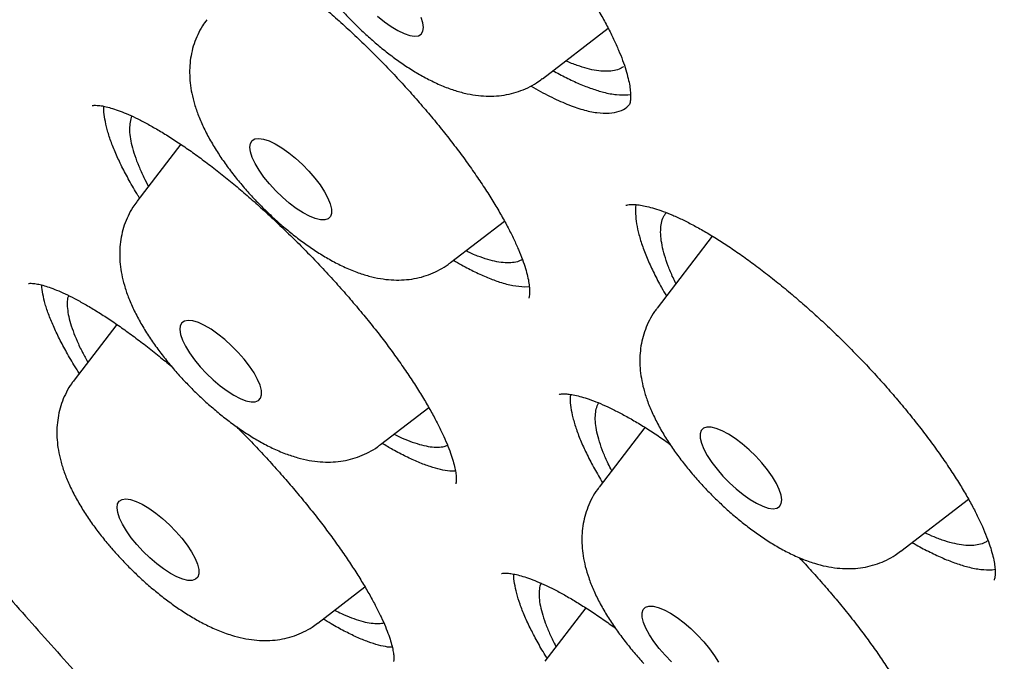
# Model space of a CAD drawing. Header units: millimetres. Extents: x 8 to 806, y 12 to 1720.
# Tile 12 of 130: x 604.56 to 611.77, y 644.35 to 649.04. Entities that reach past the tile are written whole.
import ezdxf

# ---------------------------------------------------------------- set-up
doc = ezdxf.new("R2010")
doc.units = ezdxf.units.MM

msp = doc.modelspace()

# ---------------------------------------------------------------- linework, layer by layer
at = {"color": 7, "linetype": 'Continuous', "lineweight": 30}
for p, q in [((608.387, 648.6087), (608.8679, 648.9796)), ((609.0125, 648.4913), (609.0319, 648.4948)), ((605.7413, 648.1296), (605.4202, 647.7105)), ((607.715, 647.264), (608.1095, 647.5682)), ((609.6301, 647.4584), (609.2259, 646.9308)), ((608.2575, 647.0875), (608.2913, 647.0896)), ((605.273, 646.8127), (604.9608, 646.4051)), ((607.2032, 645.9333), (607.5554, 646.2051)), ((609.1373, 646.0596), (608.8019, 645.6219)), ((607.751, 645.7395), (607.7091, 645.7397)), ((611.0089, 645.1537), (611.5038, 645.5355)), ((611.6785, 645.0186), (611.6988, 645.0219)), ((606.7437, 644.628), (607.0884, 644.8939)), ((608.7045, 644.7399), (608.4054, 644.3495)), ((607.2888, 644.4514), (607.2551, 644.4532))]:
    msp.add_line(p, q, dxfattribs=at)
at = {"color": 7, "linetype": 'Continuous', "lineweight": 30, "flags": 128}
for points in [[(607.1807, 649.0666), (607.2315, 649.0254), (607.2818, 648.9897), (607.3303, 648.9606), (607.3755, 648.939), (607.4163, 648.9254), (607.4513, 648.9202), (607.4796, 648.9236), (607.5004, 648.9355), (607.513, 648.9556), (607.5172, 648.9832), (607.5127, 649.0176), (607.4998, 649.0578)], [(606.3499, 647.8904), (606.3145, 647.9405), (606.2857, 647.9887), (606.2645, 648.0337), (606.2513, 648.074), (606.2466, 648.1086), (606.2505, 648.1364), (606.2629, 648.1567), (606.2835, 648.1688), (606.3116, 648.1724), (606.3464, 648.1675), (606.387, 648.1541), (606.4322, 648.1327), (606.4806, 648.1038), (606.5309, 648.0683), (606.5816, 648.0272), (606.6313, 647.9817), (606.6786, 647.9331), (606.722, 647.8828), (606.7604, 647.8323), (606.7926, 647.7829), (606.8177, 647.7362), (606.8349, 647.6934), (606.8439, 647.6558), (606.8443, 647.6245), (606.8361, 647.6004), (606.8196, 647.5841), (606.7952, 647.5762), (606.7636, 647.5768), (606.7257, 647.586), (606.6827, 647.6035), (606.6357, 647.6287), (606.5862, 647.661), (606.5355, 647.6995), (606.4851, 647.7429), (606.4364, 647.7901), (606.3909, 647.8398), (606.3499, 647.8904)], [(606.2053, 646.5581), (606.1613, 646.6083), (606.1137, 646.6566), (606.0638, 646.7016), (606.0131, 646.7421), (605.9629, 646.7769), (605.9148, 646.805), (605.8701, 646.8255), (605.8301, 646.8379), (605.796, 646.8418), (605.7688, 646.8372), (605.7492, 646.8241), (605.7377, 646.8029), (605.7348, 646.7742), (605.7405, 646.7389), (605.7546, 646.698), (605.7768, 646.6526), (605.8064, 646.6041), (605.8425, 646.5538), (605.8841, 646.5033), (605.9301, 646.4538), (605.979, 646.407), (606.0295, 646.3641), (606.0802, 646.3263), (606.1295, 646.2948), (606.176, 646.2704), (606.2185, 646.2539), (606.2557, 646.2457), (606.2865, 646.246), (606.31, 646.2549), (606.3256, 646.2722), (606.3328, 646.2972), (606.3314, 646.3293), (606.3215, 646.3675), (606.3032, 646.4108), (606.2773, 646.4579), (606.2443, 646.5075), (606.2053, 646.5581)], [(609.9935, 645.7992), (609.9479, 645.8488), (609.8991, 645.8959), (609.8487, 645.9393), (609.798, 645.9775), (609.7485, 646.0097), (609.7017, 646.0347), (609.6588, 646.052), (609.6211, 646.0609), (609.5897, 646.0613), (609.5655, 646.0532), (609.5492, 646.0367), (609.5412, 646.0123), (609.5418, 645.9808), (609.551, 645.9431), (609.5685, 645.9002), (609.5938, 645.8534), (609.6262, 645.8039), (609.6647, 645.7534), (609.7083, 645.7031), (609.7556, 645.6546), (609.8054, 645.6092), (609.8561, 645.5682), (609.9064, 645.5329), (609.9548, 645.5042), (609.9998, 645.483), (610.0402, 645.4698), (610.0749, 645.4651), (610.1028, 645.469), (610.1231, 645.4814), (610.1353, 645.5019), (610.139, 645.5299), (610.1341, 645.5647), (610.1207, 645.6051), (610.0992, 645.6502), (610.0702, 645.6985), (610.0346, 645.7486), (609.9935, 645.7992)], [(605.4208, 645.2024), (605.3796, 645.253), (605.344, 645.3032), (605.3151, 645.3515), (605.2936, 645.3965), (605.2802, 645.437), (605.2753, 645.4717), (605.2789, 645.4997), (605.2911, 645.5202), (605.3114, 645.5326), (605.3393, 645.5365), (605.374, 645.5318), (605.4145, 645.5187), (605.4595, 645.4974), (605.5078, 645.4687), (605.5581, 645.4334), (605.6089, 645.3925), (605.6586, 645.3471), (605.706, 645.2985), (605.7495, 645.2483), (605.788, 645.1977), (605.8204, 645.1483), (605.8457, 645.1015), (605.8632, 645.0586), (605.8724, 645.0208), (605.8731, 644.9893), (605.8651, 644.965), (605.8488, 644.9485), (605.8246, 644.9403), (605.7932, 644.9407), (605.7555, 644.9497), (605.7126, 644.9669), (605.6657, 644.992), (605.6162, 645.0241), (605.5656, 645.0624), (605.5151, 645.1057), (605.4664, 645.1528), (605.4208, 645.2024)], [(609.2849, 644.3935), (609.2413, 644.4438), (609.2027, 644.4943), (609.1702, 644.5438), (609.1448, 644.5906), (609.1272, 644.6336), (609.1179, 644.6714), (609.1171, 644.703), (609.125, 644.7275), (609.1412, 644.7441), (609.1653, 644.7524), (609.1966, 644.7521), (609.2342, 644.7432), (609.277, 644.7261), (609.3238, 644.7012), (609.3733, 644.6691), (609.424, 644.6309), (609.4744, 644.5877), (609.5232, 644.5406), (609.5688, 644.491), (609.6101, 644.4404), (609.6458, 644.3902), (609.6748, 644.3419)], [(609.3323, 644.345), (609.2849, 644.3935)]]:
    msp.add_lwpolyline(points, dxfattribs=at)
at = {"color": 7, "linetype": 'Continuous', "lineweight": 30}
for points, knots in [([(592.5058, 673.8942), (592.4721, 673.8618), (592.4093, 673.8013), (592.3282, 673.7187), (592.2633, 673.6505), (592.2143, 673.5974), (592.1692, 673.5475), (592.1258, 673.4983), (592.0787, 673.4436), (592.0299, 673.3855), (591.9768, 673.3203), (591.9226, 673.2516), (591.8724, 673.1859), (591.8272, 673.1251), (591.7785, 673.0576), (591.7231, 672.9782), (591.6592, 672.8828), (591.5925, 672.7782), (591.5248, 672.6665), (591.4584, 672.5507), (591.396, 672.4357), (591.3376, 672.322), (591.2839, 672.2114), (591.2343, 672.1036), (591.19, 672.0021), (591.1505, 671.9068), (591.1152, 671.8177), (591.0824, 671.7309), (591.0501, 671.6415), (591.0167, 671.5441), (590.9822, 671.438), (590.9476, 671.3243), (590.9123, 671.2001), (590.8781, 671.0701), (590.8464, 670.9383), (590.8176, 670.8083), (590.7926, 670.6842), (590.7706, 670.565), (590.7526, 670.4577), (590.7375, 670.3597), (590.7244, 670.2678), (590.7118, 670.1715), (590.6987, 670.0599), (590.6855, 669.9316), (590.6734, 669.7922), (590.6633, 669.6483), (590.6526, 669.4507), (590.6451, 669.2017), (590.6452, 668.903), (590.6532, 668.6117), (590.6685, 668.3224), (590.6896, 668.0488), (590.715, 667.7905), (590.743, 667.5501), (590.776, 667.3036), (590.8155, 667.0429), (590.8597, 666.7818), (590.9072, 666.5272), (590.9546, 666.2914), (591.0036, 666.0639), (591.0528, 665.8481), (591.1015, 665.6451), (591.1491, 665.4553), (591.1953, 665.2781), (591.2425, 665.1028), (591.2944, 664.9168), (591.3495, 664.7259), (591.4074, 664.5315), (591.4669, 664.338), (591.5315, 664.1343), (591.6003, 663.9235), (591.6926, 663.6491), (591.8125, 663.3065), (591.9293, 662.9887), (592.0162, 662.7596), (592.0661, 662.6298), (592.1131, 662.5093), (592.1551, 662.4029), (592.1917, 662.3111), (592.2226, 662.2341), (592.2477, 662.172), (592.2669, 662.1249), (592.2822, 662.0874), (592.3001, 662.0435), (592.3265, 661.9794), (592.365, 661.8865), (592.4179, 661.7601), (592.4832, 661.6061), (592.5573, 661.4339), (592.6331, 661.2603), (592.7091, 661.0889), (592.7851, 660.9197), (592.8751, 660.7219), (592.9793, 660.4965), (593.0991, 660.2422), (593.2332, 659.9625), (593.3876, 659.6471), (593.5676, 659.2875), (593.7648, 658.9025), (593.9803, 658.4918), (594.1726, 658.134), (594.3355, 657.8363), (594.4611, 657.6096), (594.5853, 657.388), (594.7034, 657.1795), (594.813, 656.9881), (594.9136, 656.8139), (595.0049, 656.6571), (595.0898, 656.5124), (595.1668, 656.3819), (595.2349, 656.2672), (595.2905, 656.174), (595.3352, 656.0993), (595.3746, 656.0338), (595.4154, 655.966), (595.4721, 655.8722), (595.5501, 655.7437), (595.653, 655.5753), (595.7761, 655.3756), (595.9113, 655.1583), (596.0571, 654.9261), (596.2115, 654.6826), (596.378, 654.4228), (596.5517, 654.1547), (596.7276, 653.886), (596.984, 653.4986), (597.3238, 652.9937), (597.7784, 652.334), (598.2661, 651.643), (598.7878, 650.9222), (599.3551, 650.1567), (599.9708, 649.3466), (600.6388, 648.4907), (601.3169, 647.6439), (602.0049, 646.8057), (602.7017, 645.9771), (603.4061, 645.1588), (604.1419, 644.3234), (604.9119, 643.4696), (605.719, 642.5965), (606.5391, 641.7307), (607.3712, 640.8732), (608.1994, 640.0398), (609.022, 639.231), (609.8375, 638.4469), (610.6603, 637.6735), (611.4895, 636.9117), (612.3241, 636.1623), (613.1237, 635.4608), (613.8901, 634.8032), (614.6266, 634.1842), (615.3768, 633.5673), (616.141, 632.9528), (616.9185, 632.3418), (617.7089, 631.7355), (618.505, 631.1399), (619.2988, 630.5611), (620.0809, 630.0057), (620.8481, 629.4754), (621.569, 628.9905), (622.2449, 628.5478), (622.7515, 628.2242), (623.1207, 627.9925), (623.3505, 627.8498), (623.5621, 627.7197), (623.7629, 627.5972), (623.9499, 627.4842), (624.1197, 627.3823), (624.2459, 627.3072), (624.3374, 627.253), (624.4053, 627.213), (624.4793, 627.1694), (624.5693, 627.1166), (624.6823, 627.0506), (624.8191, 626.9713), (624.979, 626.8792), (625.1617, 626.7748), (625.3673, 626.6586), (625.5952, 626.5311), (625.9288, 626.3468), (626.3505, 626.1187), (626.8425, 625.8601), (627.3061, 625.6231), (627.7418, 625.4066), (628.1502, 625.2092), (628.5082, 625.0408), (628.8196, 624.8979), (629.0859, 624.7782), (629.3302, 624.6706), (629.5501, 624.5755), (629.7453, 624.4926), (629.9106, 624.4236), (630.0486, 624.3667), (630.1644, 624.3195), (630.2555, 624.2827), (630.3342, 624.2512), (630.4096, 624.2212), (630.5038, 624.184), (630.6166, 624.1399), (630.7431, 624.0911), (630.882, 624.0383), (631.029, 623.9832), (631.1806, 623.9274), (631.3293, 623.8736), (631.4711, 623.8231), (631.6061, 623.7759), (631.7665, 623.7206), (631.9471, 623.6598), (632.1426, 623.5959), (632.3111, 623.5421), (632.4547, 623.4974), (632.5778, 623.4598), (632.6914, 623.4257), (632.7997, 623.3939), (632.9042, 623.3636), (633.0078, 623.3342), (633.1104, 623.3056), (633.2157, 623.2768), (633.3271, 623.247), (633.451, 623.2145), (633.5901, 623.1791), (633.7439, 623.1412), (633.9342, 623.096), (634.1552, 623.0461), (634.4007, 622.9942), (634.6435, 622.9465), (634.8567, 622.9079), (635.0411, 622.8768), (635.1961, 622.8523), (635.3426, 622.8307), (635.475, 622.8125), (635.5893, 622.7977), (635.6779, 622.787), (635.745, 622.7792), (635.8005, 622.773), (635.8632, 622.7662), (635.9396, 622.7584), (636.0305, 622.7497), (636.1342, 622.7405), (636.2718, 622.7295), (636.4313, 622.7187), (636.6023, 622.7098), (636.7525, 622.704), (636.8746, 622.7009), (636.9712, 622.6993), (637.0466, 622.6987), (637.1187, 622.6985), (637.1968, 622.6989), (637.2879, 622.7), (637.3925, 622.7024), (637.509, 622.7063), (637.6329, 622.712), (637.7599, 622.7197), (637.8865, 622.729), (638.0364, 622.7422), (638.206, 622.7604), (638.3918, 622.7846), (638.5706, 622.8121), (638.7451, 622.843), (638.9178, 622.8779), (639.0878, 622.9165), (639.2507, 622.9579), (639.3863, 622.9958), (639.4982, 623.0295), (639.5936, 623.0597), (639.6966, 623.0943), (639.8048, 623.1327), (639.911, 623.1728), (640.0089, 623.2119), (640.0974, 623.2489), (640.1806, 623.2852), (640.259, 623.3209), (640.3367, 623.3577), (640.4153, 623.3964), (640.4959, 623.4376), (640.5754, 623.48), (640.6527, 623.5227), (640.7314, 623.5679), (640.8152, 623.6179), (640.897, 623.6688), (640.9707, 623.7164), (641.0311, 623.7567), (641.0817, 623.7914), (641.1271, 623.8231), (641.173, 623.8559), (641.2288, 623.8966), (641.2924, 623.9444), (641.3598, 623.9968), (641.4235, 624.0478), (641.4851, 624.0986), (641.5459, 624.1502), (641.6103, 624.2065), (641.6768, 624.2664), (641.7461, 624.3309), (641.8148, 624.3973), (641.8929, 624.4746), (641.9526, 624.537), (641.9812, 624.5668)], [0, 0, 0, 0, 0.002468, 0.004603, 0.006406, 0.007889, 0.009177, 0.01063, 0.011877, 0.013291, 0.015066, 0.016885, 0.018554, 0.020075, 0.021532, 0.023674, 0.026014, 0.02865, 0.031449, 0.034228, 0.037044, 0.039676, 0.042368, 0.044886, 0.047227, 0.049401, 0.051427, 0.053306, 0.055289, 0.05746, 0.059834, 0.062335, 0.064948, 0.067936, 0.070723, 0.073378, 0.076184, 0.078511, 0.080792, 0.082789, 0.0845, 0.08638, 0.08861, 0.091214, 0.094041, 0.096848, 0.099631, 0.105494, 0.111075, 0.116389, 0.121578, 0.126805, 0.13104, 0.135219, 0.139353, 0.143756, 0.14852, 0.152511, 0.156437, 0.160138, 0.163616, 0.166869, 0.169881, 0.172649, 0.17525, 0.178124, 0.18134, 0.184108, 0.187087, 0.190204, 0.193379, 0.196612, 0.202519, 0.208611, 0.210564, 0.2125, 0.214245, 0.215775, 0.217091, 0.218191, 0.219077, 0.219749, 0.220206, 0.220677, 0.221624, 0.222943, 0.224635, 0.226994, 0.229463, 0.231891, 0.23428, 0.23663, 0.238939, 0.242489, 0.24594, 0.249388, 0.253922, 0.258763, 0.26391, 0.269365, 0.275125, 0.278066, 0.281081, 0.284018, 0.286726, 0.289206, 0.291456, 0.293478, 0.29527, 0.297039, 0.298509, 0.299681, 0.300621, 0.30138, 0.302197, 0.303223, 0.304974, 0.307119, 0.309659, 0.312594, 0.315393, 0.318476, 0.321823, 0.325212, 0.328582, 0.331932, 0.339753, 0.347465, 0.356505, 0.365392, 0.374127, 0.384747, 0.395231, 0.405621, 0.415916, 0.426117, 0.436224, 0.446238, 0.457205, 0.468172, 0.479138, 0.490104, 0.50107, 0.511454, 0.521839, 0.532224, 0.542609, 0.552995, 0.563381, 0.572294, 0.581332, 0.590529, 0.599883, 0.609397, 0.619069, 0.6289, 0.638663, 0.648316, 0.657804, 0.667126, 0.675192, 0.68313, 0.686214, 0.689163, 0.691845, 0.694257, 0.696817, 0.698983, 0.700757, 0.701653, 0.702495, 0.703361, 0.704497, 0.705954, 0.707712, 0.70977, 0.712129, 0.714789, 0.71775, 0.721007, 0.727831, 0.734332, 0.74051, 0.746365, 0.751896, 0.757103, 0.761027, 0.764738, 0.768146, 0.771221, 0.773964, 0.776374, 0.778221, 0.779829, 0.781309, 0.782116, 0.783193, 0.784542, 0.786161, 0.788052, 0.790006, 0.792185, 0.794455, 0.796633, 0.79872, 0.800713, 0.802615, 0.80586, 0.808793, 0.811416, 0.813494, 0.815327, 0.81704, 0.818702, 0.820311, 0.821868, 0.823507, 0.825086, 0.826783, 0.828727, 0.830918, 0.833356, 0.83604, 0.840024, 0.844023, 0.848013, 0.851992, 0.85464, 0.857283, 0.859841, 0.862111, 0.864082, 0.865753, 0.866711, 0.867578, 0.868654, 0.86999, 0.871587, 0.873445, 0.875483, 0.878927, 0.882023, 0.88477, 0.887158, 0.888766, 0.890138, 0.891363, 0.8928, 0.894522, 0.896503, 0.898742, 0.901182, 0.903646, 0.90612, 0.908605, 0.912504, 0.916264, 0.919843, 0.923436, 0.927069, 0.930677, 0.934233, 0.937549, 0.939501, 0.941561, 0.943845, 0.946353, 0.948836, 0.951054, 0.953054, 0.954924, 0.956804, 0.958531, 0.960389, 0.962359, 0.964264, 0.966066, 0.967882, 0.969915, 0.972169, 0.973914, 0.97543, 0.9767, 0.977728, 0.978822, 0.980143, 0.981948, 0.983695, 0.985321, 0.986848, 0.988422, 0.990035, 0.991833, 0.993882, 0.996091, 0.998133, 1, 1, 1, 1]), ([(593.3787, 671.6692), (593.4191, 671.7047), (593.5072, 671.782), (593.6515, 671.8928), (593.8098, 672.0033), (593.9752, 672.1064), (594.1471, 672.2023), (594.3257, 672.2911), (594.5109, 672.3727), (594.7026, 672.447), (594.9007, 672.5142), (595.1052, 672.5742), (595.316, 672.627), (595.5331, 672.6726), (595.7565, 672.711), (595.9861, 672.7422), (596.2219, 672.7663), (596.4637, 672.7831), (596.7117, 672.7927), (596.9656, 672.7951), (597.2255, 672.7903), (597.4913, 672.7783), (597.7629, 672.759), (598.0403, 672.7324), (598.3233, 672.6986), (598.6118, 672.6576), (598.9059, 672.6093), (599.2054, 672.5538), (599.5102, 672.491), (599.8202, 672.421), (600.1354, 672.3437), (600.4555, 672.2593), (600.7806, 672.1677), (601.1106, 672.0689), (601.4452, 671.9629), (601.7845, 671.8499), (602.1283, 671.7297), (602.4765, 671.6025), (602.829, 671.4683), (603.1857, 671.3271), (603.5465, 671.179), (603.9112, 671.0239), (604.2798, 670.862), (604.6521, 670.6932), (605.028, 670.5177), (605.4074, 670.3355), (605.7902, 670.1467), (606.1762, 669.9512), (606.5654, 669.7492), (606.9576, 669.5406), (607.3526, 669.3257), (607.7505, 669.1044), (608.151, 668.8768), (608.554, 668.643), (608.9594, 668.403), (609.3671, 668.1569), (609.777, 667.9049), (610.1888, 667.6469), (610.6026, 667.383), (611.0181, 667.1134), (611.4353, 666.838), (611.8539, 666.5571), (612.274, 666.2706), (612.6953, 665.9787), (613.1177, 665.6814), (613.5411, 665.3789), (613.9654, 665.0712), (614.3905, 664.7584), (614.8161, 664.4407), (615.2422, 664.1181), (615.6687, 663.7906), (616.0953, 663.4585), (616.5221, 663.1218), (616.9488, 662.7806), (617.3753, 662.435), (617.8015, 662.0852), (618.2273, 661.7312), (618.6526, 661.3731), (619.0771, 661.011), (619.5008, 660.6452), (619.9236, 660.2755), (620.3452, 659.9023), (620.7657, 659.5255), (621.1848, 659.1454), (621.6025, 658.762), (622.0186, 658.3754), (622.433, 657.9857), (622.8455, 657.5932), (623.256, 657.1978), (623.6645, 656.7997), (624.0707, 656.3991), (624.4746, 655.996), (624.876, 655.5906), (625.2749, 655.183), (625.671, 654.7733), (626.0643, 654.3617), (626.4547, 653.9482), (626.842, 653.5331), (627.2261, 653.1163), (627.6069, 652.6981), (627.9843, 652.2786), (628.3582, 651.8579), (628.7284, 651.4362), (629.0949, 651.0134), (629.4575, 650.5899), (629.8161, 650.1657), (630.1707, 649.741), (630.5211, 649.3158), (630.8671, 648.8903), (631.2088, 648.4647), (631.5459, 648.039), (631.8785, 647.6135), (632.2063, 647.1881), (632.5293, 646.7632), (632.8474, 646.3387), (633.1605, 645.9148), (633.4686, 645.4916), (633.7714, 645.0694), (634.0689, 644.6481), (634.3611, 644.228), (634.6478, 643.8091), (634.9289, 643.3916), (635.2044, 642.9757), (635.4743, 642.5614), (635.7383, 642.1488), (635.9964, 641.7382), (636.2485, 641.3296), (636.4947, 640.9231), (636.7347, 640.5189), (636.9685, 640.1172), (637.1961, 639.7179), (637.4174, 639.3213), (637.6323, 638.9275), (637.8408, 638.5365), (638.0427, 638.1486), (638.2381, 637.7639), (638.4268, 637.3823), (638.6089, 637.0042), (638.7842, 636.6295), (638.9527, 636.2585), (639.1144, 635.8912), (639.2692, 635.5278), (639.4171, 635.1683), (639.558, 634.8129), (639.6918, 634.4616), (639.8187, 634.1147), (639.9385, 633.7722), (640.0511, 633.4342), (640.1566, 633.1008), (640.255, 632.7721), (640.3461, 632.4483), (640.43, 632.1294), (640.5068, 631.8156), (640.5762, 631.5069), (640.6384, 631.2034), (640.6934, 630.9052), (640.7411, 630.6125), (640.7815, 630.3253), (640.8146, 630.0437), (640.8405, 629.7678), (640.8591, 629.4976), (640.8704, 629.2333), (640.8745, 628.9749), (640.8714, 628.7225), (640.861, 628.4761), (640.8435, 628.2358), (640.8188, 628.0017), (640.7869, 627.7738), (640.7478, 627.5522), (640.7016, 627.3369), (640.6482, 627.1279), (640.5878, 626.9252), (640.5202, 626.7289), (640.4454, 626.5391), (640.3635, 626.3557), (640.2745, 626.1788), (640.1783, 626.0084), (640.0749, 625.8446), (639.9642, 625.6876), (639.8561, 625.548), (639.7817, 625.4641), (639.7493, 625.4275)], [0, 0, 0, 0, 0.004838, 0.010562, 0.016278, 0.021985, 0.027682, 0.033366, 0.039037, 0.044696, 0.050341, 0.055975, 0.061598, 0.067211, 0.072816, 0.078413, 0.084004, 0.08959, 0.095172, 0.10075, 0.106326, 0.1119, 0.117473, 0.123045, 0.128616, 0.134187, 0.139758, 0.14533, 0.150902, 0.156475, 0.162048, 0.167622, 0.173197, 0.178774, 0.18435, 0.189928, 0.195507, 0.201087, 0.206668, 0.212249, 0.217832, 0.223415, 0.228999, 0.234584, 0.24017, 0.245757, 0.251344, 0.256932, 0.26252, 0.26811, 0.273699, 0.27929, 0.284881, 0.290472, 0.296064, 0.301656, 0.307249, 0.312842, 0.318436, 0.32403, 0.329624, 0.335219, 0.340814, 0.346409, 0.352005, 0.357601, 0.363197, 0.368793, 0.37439, 0.379986, 0.385583, 0.391181, 0.396778, 0.402376, 0.407973, 0.413571, 0.419169, 0.424767, 0.430366, 0.435964, 0.441562, 0.447161, 0.45276, 0.458358, 0.463957, 0.469556, 0.475155, 0.480754, 0.486352, 0.491951, 0.49755, 0.503149, 0.508748, 0.514347, 0.519946, 0.525545, 0.531144, 0.536743, 0.542342, 0.547941, 0.553539, 0.559138, 0.564736, 0.570335, 0.575933, 0.581531, 0.58713, 0.592728, 0.598325, 0.603923, 0.609521, 0.615118, 0.620715, 0.626312, 0.631909, 0.637506, 0.643102, 0.648698, 0.654294, 0.65989, 0.665485, 0.67108, 0.676675, 0.682269, 0.687863, 0.693457, 0.69905, 0.704643, 0.710235, 0.715827, 0.721419, 0.72701, 0.7326, 0.73819, 0.743779, 0.749368, 0.754956, 0.760543, 0.76613, 0.771716, 0.777301, 0.782885, 0.788469, 0.794052, 0.799633, 0.805214, 0.810794, 0.816373, 0.821951, 0.827528, 0.833104, 0.838679, 0.844253, 0.849827, 0.855399, 0.860971, 0.866542, 0.872112, 0.877683, 0.883253, 0.888823, 0.894394, 0.899966, 0.905539, 0.911115, 0.916692, 0.922274, 0.92786, 0.933451, 0.939048, 0.944653, 0.950267, 0.955891, 0.961526, 0.967173, 0.972833, 0.978506, 0.984191, 0.989889, 0.995598, 1, 1, 1, 1]), ([(593.3068, 671.2418), (593.2745, 671.2052), (593.1984, 671.1189), (593.0867, 670.9749), (592.9705, 670.8109), (592.8618, 670.6399), (592.7602, 670.4622), (592.6658, 670.2776), (592.5787, 670.0863), (592.499, 669.8884), (592.4267, 669.6837), (592.3617, 669.4725), (592.3043, 669.2548), (592.2543, 669.0306), (592.2118, 668.8), (592.1769, 668.5631), (592.1496, 668.3201), (592.1299, 668.0709), (592.1178, 667.8158), (592.1132, 667.5548), (592.1163, 667.2879), (592.1269, 667.0154), (592.1451, 666.7372), (592.1709, 666.4535), (592.2043, 666.1645), (592.2451, 665.8701), (592.2935, 665.5705), (592.3493, 665.2657), (592.4125, 664.956), (592.4832, 664.6413), (592.5613, 664.3218), (592.6467, 663.9976), (592.7394, 663.6687), (592.8394, 663.3353), (592.9467, 662.9974), (593.0611, 662.6552), (593.1827, 662.3088), (593.3114, 661.9582), (593.4473, 661.6035), (593.5901, 661.245), (593.7399, 660.8826), (593.8967, 660.5164), (594.0603, 660.1467), (594.2308, 659.7734), (594.408, 659.3967), (594.592, 659.0168), (594.7827, 658.6337), (594.9799, 658.2475), (595.1837, 657.8583), (595.3939, 657.4663), (595.6106, 657.0716), (595.8336, 656.6744), (596.0629, 656.2746), (596.2984, 655.8724), (596.5401, 655.468), (596.7877, 655.0615), (597.0414, 654.653), (597.301, 654.2426), (597.5664, 653.8305), (597.8376, 653.4167), (598.1144, 653.0014), (598.3968, 652.5848), (598.6847, 652.1669), (598.978, 651.7478), (599.2766, 651.3277), (599.5804, 650.9068), (599.8894, 650.4851), (600.2034, 650.0628), (600.5224, 649.64), (600.8461, 649.2168), (601.1747, 648.7934), (601.5078, 648.3699), (601.8456, 647.9464), (602.1877, 647.523), (602.5342, 647.0999), (602.8849, 646.6773), (603.2398, 646.2551), (603.5986, 645.8336), (603.9614, 645.4129), (604.328, 644.9931), (604.6982, 644.5743), (605.072, 644.1567), (605.4493, 643.7404), (605.8299, 643.3256), (606.2138, 642.9123), (606.6007, 642.5006), (606.9907, 642.0908), (607.3835, 641.6828), (607.779, 641.277), (608.1772, 640.8732), (608.5779, 640.4718), (608.981, 640.0728), (609.3864, 639.6764), (609.7939, 639.2826), (610.2034, 638.8916), (610.6148, 638.5035), (611.028, 638.1184), (611.4428, 637.7364), (611.8592, 637.3577), (612.2769, 636.9823), (612.6959, 636.6104), (613.116, 636.2422), (613.5372, 635.8776), (613.9592, 635.5168), (614.382, 635.16), (614.8054, 634.8072), (615.2293, 634.4585), (615.6535, 634.1141), (616.078, 633.7741), (616.5026, 633.4385), (616.9272, 633.1074), (617.3516, 632.7811), (617.7758, 632.4595), (618.1995, 632.1427), (618.6228, 631.8309), (619.0453, 631.5241), (619.4671, 631.2225), (619.8879, 630.9262), (620.3077, 630.6351), (620.7264, 630.3495), (621.1437, 630.0694), (621.5596, 629.7948), (621.974, 629.526), (622.3867, 629.2628), (622.7976, 629.0056), (623.2066, 628.7542), (623.6135, 628.5088), (624.0183, 628.2695), (624.4208, 628.0363), (624.8209, 627.8094), (625.2184, 627.5887), (625.6133, 627.3743), (626.0055, 627.1664), (626.3948, 626.965), (626.7811, 626.7701), (627.1643, 626.5818), (627.5442, 626.4001), (627.9209, 626.2252), (628.2941, 626.0571), (628.6637, 625.8958), (629.0297, 625.7413), (629.3919, 625.5938), (629.7503, 625.4533), (630.1046, 625.3197), (630.4549, 625.1933), (630.801, 625.074), (631.1429, 624.9618), (631.4803, 624.8568), (631.8133, 624.759), (632.1417, 624.6685), (632.4654, 624.5853), (632.7844, 624.5095), (633.0985, 624.441), (633.4076, 624.3799), (633.7118, 624.3262), (634.0107, 624.28), (634.3045, 624.2413), (634.5929, 624.2101), (634.876, 624.1864), (635.1535, 624.1702), (635.4254, 624.1616), (635.6917, 624.1607), (635.9521, 624.1673), (636.2067, 624.1815), (636.4553, 624.2033), (636.6978, 624.2327), (636.9341, 624.2698), (637.1642, 624.3144), (637.3879, 624.3666), (637.6051, 624.4263), (637.8157, 624.4936), (638.0197, 624.5683), (638.217, 624.6504), (638.4075, 624.7399), (638.5911, 624.8366), (638.7678, 624.9407), (638.9376, 625.0518), (639.1001, 625.1704), (639.2356, 625.2781), (639.3142, 625.3492), (639.3436, 625.3758)], [0, 0, 0, 0, 0.00406, 0.009581, 0.015107, 0.020639, 0.026179, 0.031728, 0.037287, 0.042858, 0.04844, 0.054034, 0.059638, 0.065252, 0.070876, 0.076509, 0.082148, 0.087794, 0.093446, 0.099102, 0.104761, 0.110423, 0.116088, 0.121754, 0.12742, 0.133088, 0.138755, 0.144423, 0.15009, 0.155756, 0.161422, 0.167087, 0.172751, 0.178414, 0.184076, 0.189737, 0.195398, 0.201057, 0.206715, 0.212373, 0.218029, 0.223685, 0.22934, 0.234994, 0.240647, 0.246299, 0.251951, 0.257602, 0.263252, 0.268902, 0.274551, 0.280199, 0.285847, 0.291495, 0.297142, 0.302788, 0.308434, 0.31408, 0.319725, 0.32537, 0.331014, 0.336659, 0.342302, 0.347946, 0.353589, 0.359232, 0.364875, 0.370517, 0.376159, 0.381801, 0.387443, 0.393085, 0.398726, 0.404367, 0.410008, 0.415649, 0.42129, 0.426931, 0.432571, 0.438212, 0.443852, 0.449492, 0.455133, 0.460773, 0.466413, 0.472053, 0.477693, 0.483333, 0.488973, 0.494613, 0.500252, 0.505892, 0.511532, 0.517172, 0.522812, 0.528452, 0.534092, 0.539732, 0.545372, 0.551012, 0.556652, 0.562293, 0.567933, 0.573573, 0.579214, 0.584855, 0.590495, 0.596136, 0.601777, 0.607419, 0.61306, 0.618702, 0.624343, 0.629985, 0.635628, 0.64127, 0.646913, 0.652556, 0.658199, 0.663842, 0.669486, 0.67513, 0.680774, 0.686419, 0.692064, 0.69771, 0.703356, 0.709002, 0.714649, 0.720296, 0.725944, 0.731593, 0.737242, 0.742891, 0.748542, 0.754192, 0.759844, 0.765496, 0.771149, 0.776803, 0.782458, 0.788113, 0.793769, 0.799427, 0.805085, 0.810744, 0.816404, 0.822065, 0.827727, 0.833391, 0.839055, 0.84472, 0.850386, 0.856052, 0.86172, 0.867388, 0.873056, 0.878725, 0.884393, 0.890061, 0.895728, 0.901393, 0.907056, 0.912716, 0.918373, 0.924025, 0.929671, 0.935311, 0.940943, 0.946567, 0.952181, 0.957784, 0.963377, 0.968958, 0.974527, 0.980086, 0.985634, 0.991172, 0.996703, 1, 1, 1, 1]), ([(606.369, 651.1959), (606.3689, 651.1959), (606.3688, 651.1958), (606.3716, 651.1975), (606.3835, 651.201), (606.405, 651.2039), (606.4364, 651.2039), (606.4761, 651.1997), (606.5239, 651.1903), (606.5793, 651.1752), (606.642, 651.1537), (606.7113, 651.1256), (606.7864, 651.0907), (606.8666, 651.0491), (606.9511, 651.0009), (607.0392, 650.9464), (607.1305, 650.8857), (607.2251, 650.8189), (607.3231, 650.7457), (607.4237, 650.6666), (607.5259, 650.5822), (607.6289, 650.4931), (607.7318, 650.4), (607.8337, 650.3039), (607.9336, 650.2054), (608.0308, 650.1053), (608.1251, 650.004), (608.2167, 649.9012), (608.3058, 649.7968), (608.3922, 649.6912), (608.4751, 649.585), (608.5539, 649.4792), (608.628, 649.3745), (608.6967, 649.2719), (608.7595, 649.1722), (608.8161, 649.0763), (608.866, 648.9849), (608.909, 648.8987), (608.9453, 648.8178), (608.9752, 648.7425), (608.9986, 648.6731), (609.0157, 648.6105), (609.0267, 648.5555), (609.0323, 648.509), (609.0331, 648.4715), (609.0305, 648.4437), (609.0262, 648.4255), (609.0224, 648.4166), (609.0211, 648.4153), (609.0214, 648.4155), (609.0214, 648.4155)], [0, 0, 0, 0, 0.004455, 0.0254933, 0.044899, 0.0654273, 0.0853142, 0.1052094, 0.1253748, 0.1459269, 0.1668653, 0.1881336, 0.2096512, 0.231332, 0.253094, 0.2748535, 0.2964826, 0.3185393, 0.3409495, 0.3636367, 0.3865168, 0.4095009, 0.43249, 0.4553803, 0.4780986, 0.5005862, 0.5228136, 0.5450121, 0.5674825, 0.5901299, 0.6129068, 0.6357563, 0.6586044, 0.6813706, 0.7039879, 0.7263927, 0.7485281, 0.770345, 0.7918793, 0.8133625, 0.8347383, 0.8559407, 0.8768991, 0.8975535, 0.9178825, 0.9379504, 0.9579752, 0.9783034, 0.9999505, 1, 1, 1, 1]), ([(606.6045, 650.3845), (606.599, 650.3778), (606.5777, 650.3519), (606.5488, 650.3014), (606.5183, 650.2349), (606.4968, 650.1658), (606.4831, 650.0953), (606.4772, 650.0234), (606.4788, 649.9502), (606.4878, 649.875), (606.5048, 649.7965), (606.5304, 649.7136), (606.5657, 649.626), (606.6103, 649.5355), (606.6627, 649.4449), (606.7206, 649.3569), (606.7829, 649.2717), (606.8488, 649.1895), (606.9182, 649.11), (606.9907, 649.0332), (607.0659, 648.9595), (607.1436, 648.889), (607.2236, 648.822), (607.3056, 648.759), (607.3898, 648.7002), (607.4767, 648.6459), (607.567, 648.5965), (607.6587, 648.5543), (607.749, 648.5214), (607.8348, 648.4986), (607.9163, 648.4851), (607.9942, 648.4802), (608.0695, 648.4835), (608.1425, 648.4948), (608.2132, 648.5142), (608.2805, 648.5418), (608.339, 648.5731), (608.3722, 648.5988), (608.3861, 648.6096)], [0, 0, 0, 0, 0.008158, 0.031563, 0.054717, 0.077804, 0.10104, 0.124694, 0.149119, 0.174783, 0.202278, 0.232229, 0.264893, 0.299397, 0.33356, 0.366607, 0.398639, 0.429934, 0.460744, 0.491275, 0.521701, 0.552171, 0.582807, 0.61379, 0.645335, 0.677724, 0.711329, 0.746598, 0.779937, 0.810701, 0.838818, 0.865008, 0.889896, 0.913924, 0.937391, 0.960495, 0.983376, 1, 1, 1, 1]), ([(605.6306, 649.7786), (605.6306, 649.7786), (605.6301, 649.7783), (605.6339, 649.78), (605.6478, 649.7826), (605.6723, 649.7835), (605.7054, 649.7808), (605.7469, 649.7736), (605.7966, 649.7609), (605.8539, 649.7421), (605.9183, 649.7168), (605.9892, 649.6847), (606.0658, 649.6459), (606.1474, 649.6004), (606.2331, 649.5484), (606.322, 649.4903), (606.4141, 649.4263), (606.5091, 649.3564), (606.6074, 649.2803), (606.7081, 649.1986), (606.8103, 649.1117), (606.9133, 649.0205), (607.016, 648.9255), (607.1175, 648.8278), (607.217, 648.728), (607.3138, 648.627), (607.4075, 648.5251), (607.4983, 648.4222), (607.5865, 648.3181), (607.6719, 648.2131), (607.7537, 648.1078), (607.8313, 648.0031), (607.9042, 647.8999), (607.9717, 647.7991), (608.0332, 647.7015), (608.0884, 647.6079), (608.137, 647.5191), (608.1787, 647.4359), (608.2136, 647.3583), (608.242, 647.2867), (608.2639, 647.2213), (608.2796, 647.1632), (608.2894, 647.113), (608.2939, 647.0717), (608.2941, 647.0398), (608.2916, 647.0179), (608.288, 647.0055), (608.2873, 647.0044), (608.287, 647.0038)], [0, 0, 0, 0, 0.0021407, 0.0219198, 0.0428578, 0.0627828, 0.0826689, 0.1028636, 0.123543, 0.1447285, 0.1663672, 0.1883709, 0.2106392, 0.233074, 0.2555876, 0.2781195, 0.3004269, 0.3231656, 0.3462615, 0.3696389, 0.3932136, 0.416896, 0.4405863, 0.4641777, 0.4875945, 0.5107753, 0.533685, 0.5565146, 0.579617, 0.6029025, 0.6263236, 0.6498222, 0.6733231, 0.6967418, 0.7200068, 0.7430499, 0.7658081, 0.7882252, 0.8103341, 0.8323293, 0.8541833, 0.875821, 0.8971626, 0.9181423, 0.9387423, 0.9590512, 0.9793338, 1, 1, 1, 1]), ([(605.9326, 649.0401), (605.9215, 649.0255), (605.8956, 648.9911), (605.8642, 648.9315), (605.8371, 648.8639), (605.8187, 648.7942), (605.808, 648.7231), (605.805, 648.6508), (605.8094, 648.5769), (605.8214, 648.5006), (605.8415, 648.4206), (605.8708, 648.3358), (605.9098, 648.2468), (605.9576, 648.1559), (606.0124, 648.0662), (606.0624, 647.993), (606.0945, 647.9501), (606.1051, 647.9359)], [0, 0, 0, 0, 0.0436617, 0.1025931, 0.1610613, 0.2195577, 0.2786719, 0.339157, 0.4020085, 0.4685343, 0.5403199, 0.6187774, 0.7036766, 0.79122, 0.8766392, 0.9592081, 1, 1, 1, 1]), ([(608.9812, 648.6979), (608.9739, 648.6929), (608.9546, 648.6796), (608.9144, 648.6678), (608.8615, 648.6618), (608.8009, 648.6653), (608.7339, 648.6775), (608.6606, 648.6991), (608.6016, 648.7203), (608.5655, 648.737), (608.5579, 648.7405)], [0, 0, 0, 0, 0.087842, 0.232325, 0.378363, 0.526528, 0.670047, 0.814571, 0.960648, 1, 1, 1, 1]), ([(608.4645, 648.6685), (608.4968, 648.6509), (608.5635, 648.6145), (608.6584, 648.5707), (608.7504, 648.5346), (608.8421, 648.5071), (608.9322, 648.4898), (608.9856, 648.4908), (609.0125, 648.4913)], [0, 0, 0, 0, 0.145731, 0.300643, 0.456656, 0.614945, 0.806426, 1, 1, 1, 1]), ([(608.3031, 648.5558), (608.3034, 648.5556), (608.3515, 648.5254), (608.4409, 648.4796), (608.5685, 648.4204), (608.6843, 648.3804), (608.7876, 648.3583), (608.8776, 648.3541), (608.9503, 648.3689), (608.9975, 648.3907), (609.0153, 648.412), (609.0199, 648.4175)], [0, 0, 0, 0, 0.000759, 0.138014, 0.275704, 0.412958, 0.55024, 0.687956, 0.825231, 0.955119, 1, 1, 1, 1]), ([(605.0939, 648.4121), (605.0945, 648.4123), (605.0955, 648.4128), (605.1077, 648.4148), (605.1242, 648.415), (605.1421, 648.4136), (605.1624, 648.4111), (605.1958, 648.4046), (605.2421, 648.3919), (605.2964, 648.3731), (605.3582, 648.3477), (605.4271, 648.3156), (605.5022, 648.2765), (605.583, 648.2306), (605.6686, 648.178), (605.7583, 648.119), (605.8512, 648.0541), (605.9465, 647.9837), (606.0433, 647.9083), (606.1413, 647.8284), (606.2403, 647.7439), (606.3406, 647.6548), (606.4421, 647.5611), (606.5437, 647.4635), (606.6448, 647.3627), (606.7445, 647.2597), (606.8418, 647.1552), (606.936, 647.0503), (607.0262, 646.9456), (607.1119, 646.8421), (607.1931, 646.7397), (607.2701, 646.6382), (607.3429, 646.5375), (607.4112, 646.4382), (607.4744, 646.3412), (607.5319, 646.2473), (607.5833, 646.1575), (607.6281, 646.0725), (607.6662, 645.9933), (607.6973, 645.9208), (607.7214, 645.8557), (607.7388, 645.7987), (607.7501, 645.75), (607.756, 645.7098), (607.7575, 645.6789), (607.756, 645.658), (607.7533, 645.6469), (607.7531, 645.6465), (607.753, 645.6463)], [0, 0, 0, 0, 0.018983, 0.038127, 0.058364, 0.06479, 0.076718, 0.096368, 0.116533, 0.137388, 0.15889, 0.180959, 0.203498, 0.226402, 0.249567, 0.272894, 0.296296, 0.319681, 0.34298, 0.366064, 0.389188, 0.412655, 0.436404, 0.460364, 0.484454, 0.508588, 0.53265, 0.556556, 0.580235, 0.603629, 0.626712, 0.649952, 0.67337, 0.696921, 0.720546, 0.744158, 0.767664, 0.790973, 0.81399, 0.836621, 0.858773, 0.880358, 0.901527, 0.922418, 0.942979, 0.963275, 0.983534, 1, 1, 1, 1]), ([(605.4402, 647.7365), (605.4362, 647.7428), (605.408, 647.7871), (605.3642, 647.8642), (605.3095, 647.9671), (605.2645, 648.0636), (605.2281, 648.1549), (605.2013, 648.2389), (605.1848, 648.3145), (605.1776, 648.3706), (605.1794, 648.3985), (605.18, 648.4072)], [0, 0, 0, 0, 0.022108, 0.155812, 0.284914, 0.41586, 0.54774, 0.681532, 0.810632, 0.94157, 1, 1, 1, 1]), ([(605.3843, 648.335), (605.3841, 648.3348), (605.3767, 648.3233), (605.37, 648.2929), (605.3648, 648.2437), (605.3691, 648.1862), (605.3818, 648.121), (605.4031, 648.0491), (605.4329, 647.971), (605.4664, 647.8955), (605.4936, 647.8436), (605.5052, 647.8213)], [0, 0, 0, 0, 0.001922, 0.133208, 0.260342, 0.388366, 0.517769, 0.649059, 0.77615, 0.904132, 1, 1, 1, 1]), ([(606.1051, 647.9359), (606.1162, 647.9215), (606.1483, 647.8798), (606.2048, 647.812), (606.2754, 647.7336), (606.349, 647.6581), (606.4253, 647.5856), (606.504, 647.5165), (606.5847, 647.4511), (606.6676, 647.3898), (606.7528, 647.3328), (606.841, 647.2804), (606.9331, 647.2331), (607.0255, 647.1943), (607.1154, 647.1654), (607.1992, 647.1468), (607.279, 647.1372), (607.3557, 647.1359), (607.43, 647.1427), (607.502, 647.1576), (607.5714, 647.1805), (607.6369, 647.2118), (607.6849, 647.24), (607.7087, 647.26), (607.714, 647.2645)], [0, 0, 0, 0, 0.027137, 0.078447, 0.129161, 0.179536, 0.229847, 0.280304, 0.331151, 0.382707, 0.435367, 0.489653, 0.546244, 0.605854, 0.659315, 0.708125, 0.753063, 0.795307, 0.835756, 0.875024, 0.913526, 0.951539, 0.989263, 1, 1, 1, 1]), ([(605.4208, 647.7095), (605.4107, 647.6963), (605.3855, 647.6634), (605.3545, 647.6054), (605.3268, 647.538), (605.3078, 647.4684), (605.2966, 647.3974), (605.2931, 647.3252), (605.297, 647.2514), (605.3084, 647.1753), (605.328, 647.0956), (605.3566, 647.0111), (605.3949, 646.9223), (605.4422, 646.8315), (605.4965, 646.7415), (605.5559, 646.6544), (605.6193, 646.5702), (605.6864, 646.4888), (605.7568, 646.4102), (605.8302, 646.3343), (605.9062, 646.2615), (605.9847, 646.1921), (606.0653, 646.1264), (606.1479, 646.0647), (606.2329, 646.0072), (606.3208, 645.9544), (606.4125, 645.9066), (606.5047, 645.867), (606.5947, 645.8372), (606.679, 645.8176), (606.7591, 645.8071), (606.8361, 645.805), (606.9106, 645.811), (606.9829, 645.8251), (607.0526, 645.8471), (607.1185, 645.8776), (607.1688, 645.9065), (607.1947, 645.9279), (607.2018, 645.9338)], [0, 0, 0, 0, 0.0156734, 0.0389821, 0.0620952, 0.0852052, 0.1085416, 0.1323967, 0.1571562, 0.1833281, 0.2115343, 0.2423502, 0.2757565, 0.3103726, 0.3442066, 0.3769099, 0.4086823, 0.4398014, 0.4705048, 0.5009865, 0.5314146, 0.5619209, 0.5926471, 0.6237821, 0.6555601, 0.6882884, 0.7223693, 0.758243, 0.7908435, 0.8206466, 0.8480313, 0.8737216, 0.8982783, 0.92209, 0.9454165, 0.9684332, 0.9912644, 1, 1, 1, 1]), ([(608.9973, 647.6825), (608.9973, 647.6825), (608.9969, 647.6822), (608.9996, 647.6839), (609.0113, 647.6872), (609.0328, 647.6899), (609.064, 647.6898), (609.1037, 647.6855), (609.1516, 647.6762), (609.2073, 647.6611), (609.2704, 647.6398), (609.3401, 647.6119), (609.4157, 647.5773), (609.4966, 647.5361), (609.582, 647.4884), (609.6708, 647.4345), (609.763, 647.3745), (609.8585, 647.3085), (609.9574, 647.2362), (610.059, 647.1581), (610.1624, 647.0747), (610.2667, 646.9867), (610.3709, 646.8948), (610.4741, 646.7998), (610.5754, 646.7025), (610.6742, 646.6037), (610.7699, 646.5036), (610.863, 646.4022), (610.9536, 646.2993), (611.0414, 646.1951), (611.1258, 646.0905), (611.2061, 645.9861), (611.2817, 645.8828), (611.3519, 645.7816), (611.4163, 645.6833), (611.4743, 645.5886), (611.5256, 645.4985), (611.5699, 645.4134), (611.6075, 645.3337), (611.6385, 645.2596), (611.6629, 645.1913), (611.681, 645.1299), (611.6929, 645.076), (611.6991, 645.0305), (611.7006, 644.9942), (611.6986, 644.9674), (611.6949, 644.9506), (611.6917, 644.9433), (611.6917, 644.9434), (611.6917, 644.9434)], [0, 0, 0, 0, 0.001721, 0.02246, 0.041757, 0.062131, 0.082056, 0.10206, 0.122402, 0.143172, 0.164356, 0.185888, 0.207681, 0.229645, 0.251695, 0.27378, 0.295657, 0.317967, 0.340637, 0.363591, 0.386744, 0.410007, 0.433282, 0.456461, 0.479471, 0.502251, 0.524767, 0.547219, 0.569945, 0.592852, 0.615894, 0.639014, 0.662139, 0.685186, 0.708087, 0.730777, 0.753195, 0.775291, 0.797095, 0.81882, 0.840429, 0.861856, 0.883025, 0.903873, 0.924375, 0.944592, 0.964751, 0.985196, 1, 1, 1, 1]), ([(609.0721, 647.6883), (609.0719, 647.6874), (609.0673, 647.6678), (609.0679, 647.6218), (609.0746, 647.5499), (609.0921, 647.4697), (609.1194, 647.3816), (609.1565, 647.2869), (609.2032, 647.1865), (609.2488, 647.0979), (609.2824, 647.0408), (609.2945, 647.0203)], [0, 0, 0, 0, 0.006599, 0.140292, 0.270112, 0.400838, 0.532972, 0.667058, 0.796531, 0.92689, 1, 1, 1, 1]), ([(609.364, 647.111), (609.3567, 647.1257), (609.3349, 647.1703), (609.3068, 647.2397), (609.2797, 647.3191), (609.2617, 647.3917), (609.2524, 647.4575), (609.2517, 647.5159), (609.2603, 647.5668), (609.2732, 647.6047), (609.2875, 647.6212), (609.2923, 647.6268)], [0, 0, 0, 0, 0.061294, 0.185023, 0.310083, 0.436964, 0.559869, 0.683634, 0.808729, 0.935647, 1, 1, 1, 1]), ([(608.241, 647.2875), (608.236, 647.2844), (608.2194, 647.2739), (608.1826, 647.2651), (608.1308, 647.261), (608.0712, 647.2667), (608.0053, 647.281), (607.9329, 647.3045), (607.8732, 647.3277), (607.8361, 647.3459), (607.827, 647.3504)], [0, 0, 0, 0, 0.061903, 0.20928, 0.358241, 0.509373, 0.655764, 0.803179, 0.95218, 1, 1, 1, 1]), ([(607.7375, 647.2813), (607.7572, 647.2697), (607.8113, 647.2378), (607.8949, 647.1952), (607.9883, 647.1529), (608.0819, 647.1187), (608.1743, 647.094), (608.2297, 647.0897), (608.2575, 647.0875)], [0, 0, 0, 0, 0.093568, 0.25714, 0.422463, 0.590196, 0.793976, 1, 1, 1, 1]), ([(604.6279, 647.1119), (604.6279, 647.1119), (604.6267, 647.1114), (604.6315, 647.1129), (604.6449, 647.1136), (604.6621, 647.1126), (604.6786, 647.1105), (604.6977, 647.1073), (604.7316, 647.0993), (604.7784, 647.0847), (604.833, 647.0639), (604.8952, 647.0365), (604.9644, 647.0022), (605.0398, 646.9609), (605.1208, 646.9129), (605.2066, 646.8583), (605.2964, 646.7974), (605.3894, 646.7306), (605.4849, 646.6585), (605.5801, 646.5832), (605.644, 646.5297), (605.675, 646.5038)], [0, 0, 0, 0, 0.003218, 0.055478, 0.110654, 0.161947, 0.171229, 0.20418, 0.2581, 0.313636, 0.371227, 0.430676, 0.491719, 0.554057, 0.617388, 0.681419, 0.745877, 0.81052, 0.875093, 0.939417, 1, 1, 1, 1]), ([(604.9989, 646.455), (604.9916, 646.4662), (604.96, 646.515), (604.9129, 646.5957), (604.858, 646.6966), (604.8126, 646.7911), (604.7758, 646.88), (604.7484, 646.9617), (604.732, 647.0343), (604.7245, 647.0802), (604.7253, 647.0996), (604.7253, 647.1002)], [0, 0, 0, 0, 0.041583, 0.180235, 0.31415, 0.449978, 0.586776, 0.725554, 0.859514, 0.995383, 1, 1, 1, 1]), ([(604.9195, 647.0238), (604.9174, 647.0174), (604.911, 646.9981), (604.9095, 646.9571), (604.9145, 646.9016), (604.9287, 646.8376), (604.9512, 646.7671), (604.9822, 646.6903), (605.018, 646.6135), (605.0472, 646.5597), (605.0605, 646.5353)], [0, 0, 0, 0, 0.067361, 0.202019, 0.3386, 0.476157, 0.615721, 0.75033, 0.886861, 1, 1, 1, 1]), ([(609.2264, 646.9296), (609.2202, 646.922), (609.1984, 646.8951), (609.1691, 646.8435), (609.1391, 646.7769), (609.1179, 646.7077), (609.1046, 646.6371), (609.099, 646.5652), (609.1009, 646.4919), (609.1103, 646.4166), (609.1276, 646.3379), (609.1536, 646.2548), (609.1894, 646.167), (609.2344, 646.0764), (609.287, 645.9859), (609.3452, 645.898), (609.4076, 645.813), (609.4737, 645.7309), (609.5432, 645.6515), (609.6158, 645.5749), (609.6912, 645.5012), (609.769, 645.4309), (609.849, 645.3641), (609.9311, 645.3013), (610.0155, 645.2427), (610.1024, 645.1886), (610.193, 645.1394), (610.2847, 645.0976), (610.375, 645.0651), (610.4606, 645.0427), (610.5419, 645.0297), (610.6197, 645.0252), (610.6949, 645.0288), (610.7678, 645.0406), (610.8383, 645.0603), (610.9054, 645.0883), (610.9627, 645.1193), (610.9948, 645.1443), (611.0077, 645.1544)], [0, 0, 0, 0, 0.009226, 0.032618, 0.055766, 0.078856, 0.102106, 0.125787, 0.150258, 0.175991, 0.203583, 0.233656, 0.266432, 0.300979, 0.3351, 0.368099, 0.400095, 0.431365, 0.46216, 0.492685, 0.523112, 0.553588, 0.584238, 0.615242, 0.64682, 0.679256, 0.712928, 0.748282, 0.781535, 0.812164, 0.840175, 0.866292, 0.891132, 0.915129, 0.938576, 0.961669, 0.984543, 1, 1, 1, 1]), ([(604.9616, 646.4043), (604.9554, 646.3966), (604.9334, 646.3697), (604.9041, 646.318), (604.874, 646.2514), (604.8527, 646.1822), (604.8394, 646.1116), (604.8338, 646.0397), (604.8357, 645.9665), (604.8451, 645.8911), (604.8623, 645.8125), (604.8884, 645.7294), (604.924, 645.6416), (604.969, 645.551), (605.0217, 645.4605), (605.0798, 645.3726), (605.1422, 645.2876), (605.1947, 645.2222), (605.2263, 645.1854), (605.2348, 645.1755)], [0, 0, 0, 0, 0.021081, 0.073889, 0.126146, 0.178271, 0.230753, 0.284209, 0.339443, 0.397522, 0.459795, 0.527663, 0.601635, 0.679617, 0.75665, 0.831152, 0.903387, 0.973982, 1, 1, 1, 1]), ([(608.5093, 646.3001), (608.5093, 646.3001), (608.5087, 646.2997), (608.5121, 646.3014), (608.5254, 646.3039), (608.5494, 646.305), (608.5821, 646.3027), (608.6233, 646.2959), (608.6727, 646.2838), (608.7299, 646.2658), (608.7944, 646.2413), (608.8655, 646.2102), (608.9424, 646.1724), (609.0244, 646.1279), (609.1106, 646.0772), (609.2003, 646.0201), (609.2704, 645.9734), (609.3109, 645.9443), (609.32, 645.9378)], [0, 0, 0, 0, 0.001872, 0.066153, 0.134104, 0.199089, 0.264071, 0.330183, 0.397964, 0.467464, 0.538492, 0.610749, 0.683896, 0.757604, 0.831583, 0.905605, 0.97884, 1, 1, 1, 1]), ([(608.5925, 646.3004), (608.5915, 646.291), (608.5886, 646.2624), (608.5944, 646.2054), (608.6091, 646.1302), (608.6344, 646.0461), (608.6695, 645.9553), (608.714, 645.8586), (608.7655, 645.759), (608.8067, 645.6889), (608.827, 645.6546)], [0, 0, 0, 0, 0.065685, 0.198692, 0.332627, 0.468005, 0.605384, 0.738027, 0.871577, 1, 1, 1, 1]), ([(608.8943, 645.7425), (608.8854, 645.7598), (608.8617, 645.8065), (608.8317, 645.8773), (608.8038, 645.955), (608.7849, 646.0259), (608.7747, 646.0897), (608.7729, 646.1465), (608.7811, 646.195), (608.7898, 646.2261), (608.7992, 646.2375), (608.7998, 646.2383)], [0, 0, 0, 0, 0.076721, 0.20605, 0.336769, 0.469393, 0.597874, 0.727253, 0.858022, 0.990697, 1, 1, 1, 1]), ([(606.1483, 646.0655), (606.1599, 646.0539), (606.2054, 646.0086), (606.2831, 645.9275), (606.3806, 645.823), (606.4748, 645.7181), (606.5652, 645.6138), (606.6511, 645.5107), (606.7325, 645.4088), (606.8097, 645.3081), (606.8828, 645.2083), (606.9513, 645.1102), (607.0148, 645.0144), (607.0726, 644.9219), (607.1243, 644.8335), (607.1695, 644.7501), (607.2079, 644.6726), (607.2393, 644.6018), (607.2638, 644.5386), (607.2814, 644.4837), (607.2929, 644.4371), (607.2991, 644.3995), (607.3008, 644.3711), (607.2998, 644.3534), (607.2979, 644.3459), (607.2982, 644.3468), (607.2983, 644.347)], [0, 0, 0, 0, 0.0161639, 0.0631757, 0.1100451, 0.1566127, 0.202739, 0.2483115, 0.2932791, 0.3385256, 0.3841284, 0.4299908, 0.4759981, 0.5219836, 0.5677604, 0.6131494, 0.6579624, 0.7020059, 0.7450847, 0.7870096, 0.8280548, 0.8684126, 0.9079785, 0.9468403, 0.9854344, 1, 1, 1, 1]), ([(607.3022, 646.0098), (607.3222, 646), (607.369, 645.9772), (607.4363, 645.9509), (607.5049, 645.9295), (607.5675, 645.9169), (607.6225, 645.9136), (607.6649, 645.9173), (607.6854, 645.9255), (607.6933, 645.9286)], [0, 0, 0, 0, 0.116302, 0.272161, 0.42911, 0.587746, 0.748693, 0.904034, 1, 1, 1, 1]), ([(607.7091, 645.7397), (607.687, 645.7429), (607.6427, 645.7492), (607.5658, 645.7714), (607.4816, 645.8029), (607.3906, 645.8446), (607.3018, 645.8909), (607.2418, 645.9269), (607.2154, 645.9428)], [0, 0, 0, 0, 0.17063, 0.342454, 0.517988, 0.694792, 0.865797, 1, 1, 1, 1]), ([(608.8023, 645.6209), (608.7982, 645.616), (608.7782, 645.5921), (608.7501, 645.5438), (608.7187, 645.4776), (608.6964, 645.4086), (608.6819, 645.3382), (608.6753, 645.2665), (608.6762, 645.1934), (608.6845, 645.1184), (608.7006, 645.0404), (608.7254, 644.9579), (608.7597, 644.8707), (608.8035, 644.7804), (608.8552, 644.6897), (608.9126, 644.6014), (608.9745, 644.516), (609.0401, 644.4335), (609.0928, 644.3725), (609.1233, 644.3391), (609.13, 644.3318)], [0, 0, 0, 0, 0.012713, 0.06296, 0.112632, 0.162121, 0.211879, 0.262472, 0.314634, 0.369343, 0.427844, 0.491494, 0.560987, 0.634736, 0.708169, 0.779251, 0.848108, 0.915325, 0.981454, 1, 1, 1, 1]), ([(611.646, 645.2319), (611.6393, 645.227), (611.6212, 645.2137), (611.5825, 645.2014), (611.5307, 645.1944), (611.4711, 645.1969), (611.4051, 645.208), (611.3326, 645.2281), (611.2589, 645.2543), (611.2069, 645.2779), (611.1836, 645.2885)], [0, 0, 0, 0, 0.078026, 0.212313, 0.348044, 0.485753, 0.618641, 0.752452, 0.889173, 1, 1, 1, 1]), ([(611.0924, 645.2182), (611.1022, 645.2124), (611.1475, 645.1854), (611.2243, 645.146), (611.322, 645.1003), (611.4146, 645.0642), (611.507, 645.0361), (611.5977, 645.0181), (611.6515, 645.0185), (611.6785, 645.0186)], [0, 0, 0, 0, 0.040117, 0.186211, 0.333326, 0.482016, 0.632875, 0.81544, 1, 1, 1, 1]), ([(605.2348, 645.1755), (605.247, 645.1615), (605.2822, 645.1215), (605.3431, 645.0569), (605.4182, 644.9829), (605.4958, 644.9122), (605.5756, 644.8451), (605.6575, 644.7818), (605.7415, 644.7228), (605.8282, 644.6682), (605.9183, 644.6185), (606.0131, 644.5744), (606.1066, 644.5402), (606.1958, 644.517), (606.277, 644.504), (606.3547, 644.4995), (606.4299, 644.5032), (606.5029, 644.5149), (606.5734, 644.5347), (606.6405, 644.5627), (606.6976, 644.5936), (606.7295, 644.6186), (606.7423, 644.6286)], [0, 0, 0, 0, 0.02918, 0.083969, 0.138588, 0.193276, 0.248245, 0.303814, 0.360368, 0.418404, 0.478579, 0.541694, 0.608269, 0.663196, 0.71346, 0.760329, 0.804909, 0.847978, 0.890061, 0.931509, 0.972566, 1, 1, 1, 1]), ([(610.264, 645.1086), (610.2758, 645.0962), (610.3193, 645.0506), (610.3921, 644.9701), (610.4822, 644.8676), (610.5693, 644.7639), (610.6529, 644.6601), (610.7324, 644.5567), (610.8071, 644.4548), (610.8765, 644.3551), (610.9399, 644.2586), (610.9969, 644.166), (611.0473, 644.078), (611.0906, 643.9956), (611.127, 643.9188), (611.1569, 643.8478), (611.1803, 643.7829), (611.1973, 643.7251), (611.2082, 643.6752), (611.2137, 643.634), (611.2147, 643.6023), (611.2127, 643.5806), (611.2096, 643.5686), (611.2091, 643.5677), (611.2088, 643.5673)], [0, 0, 0, 0, 0.018073, 0.066338, 0.115172, 0.164397, 0.213914, 0.263603, 0.313308, 0.362848, 0.412072, 0.460836, 0.509004, 0.556457, 0.602978, 0.649515, 0.695737, 0.741494, 0.786611, 0.83094, 0.874427, 0.917234, 0.959922, 1, 1, 1, 1]), ([(608.0873, 644.991), (608.0871, 644.991), (608.0869, 644.9909), (608.0966, 644.9932), (608.117, 644.9942), (608.1466, 644.9923), (608.1848, 644.9861), (608.2312, 644.9747), (608.2855, 644.9575), (608.347, 644.9339), (608.4152, 644.9037), (608.4891, 644.867), (608.568, 644.8237), (608.6515, 644.7742), (608.7395, 644.7182), (608.8293, 644.6578), (608.8907, 644.6136), (608.9202, 644.5923)], [0, 0, 0, 0, 0.037902, 0.105359, 0.169402, 0.233298, 0.298178, 0.364584, 0.432539, 0.501832, 0.572152, 0.643166, 0.714661, 0.785411, 0.857838, 0.931647, 1, 1, 1, 1]), ([(608.4221, 644.3713), (608.4201, 644.3743), (608.3951, 644.4133), (608.3545, 644.4845), (608.3012, 644.5841), (608.2571, 644.6786), (608.2224, 644.7665), (608.1972, 644.8471), (608.183, 644.9191), (608.1771, 644.9656), (608.1789, 644.9855), (608.179, 644.9865)], [0, 0, 0, 0, 0.011776, 0.15003, 0.289252, 0.429951, 0.572675, 0.710957, 0.850218, 0.992527, 1, 1, 1, 1]), ([(608.377, 644.92), (608.377, 644.9199), (608.3702, 644.908), (608.3648, 644.8773), (608.3617, 644.8275), (608.3681, 644.7694), (608.3831, 644.7038), (608.4067, 644.6316), (608.4393, 644.5532), (608.4663, 644.4948), (608.4848, 644.4609), (608.4873, 644.4564)], [0, 0, 0, 0, 0.001188, 0.143404, 0.280625, 0.418799, 0.55998, 0.702199, 0.839887, 0.978539, 1, 1, 1, 1]), ([(606.8673, 644.7233), (606.8845, 644.7146), (606.9281, 644.6924), (606.9922, 644.666), (607.0599, 644.643), (607.1217, 644.6288), (607.1753, 644.6243), (607.21, 644.6252), (607.2243, 644.63), (607.226, 644.6305)], [0, 0, 0, 0, 0.111165, 0.28194, 0.45515, 0.629597, 0.806585, 0.97743, 1, 1, 1, 1]), ([(607.2551, 644.4532), (607.2331, 644.4573), (607.1891, 644.4655), (607.1128, 644.4904), (607.0291, 644.5245), (606.9385, 644.5688), (606.8565, 644.6135), (606.8033, 644.6466), (606.7836, 644.6588)], [0, 0, 0, 0, 0.176477, 0.354182, 0.535706, 0.718537, 0.89582, 1, 1, 1, 1])]:
    msp.add_open_spline(points, degree=3, knots=knots, dxfattribs=at)

doc.saveas('drawing.dxf')
